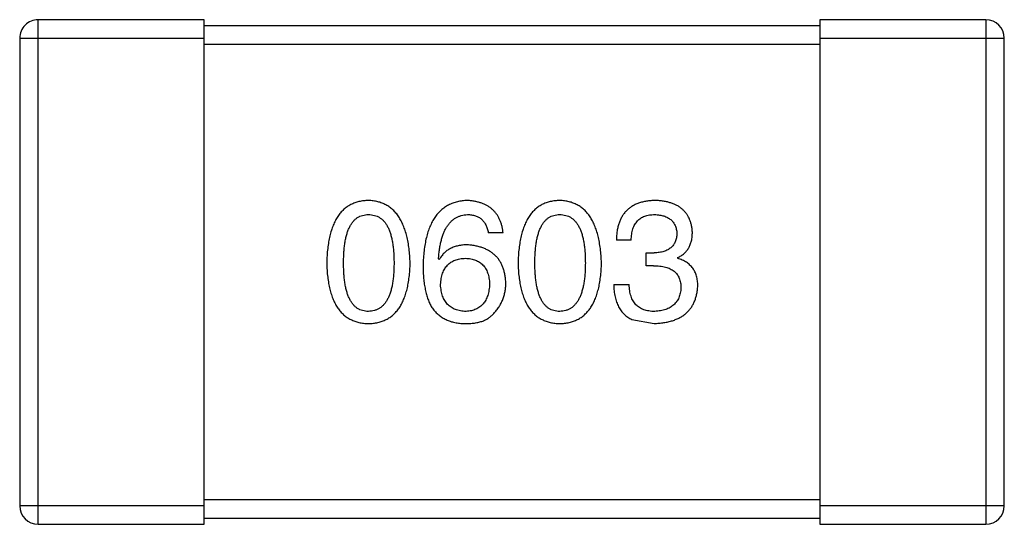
# Model space of a CAD drawing. Header units: inches. Extents: x -100 to 126, y -58 to 58.
# Tile 15 of 118: x 78.749 to 80.349, y -36.398 to -35.578. Entities that reach past the tile are written whole.
import ezdxf

# ---------------------------------------------------------------- set-up
doc = ezdxf.new("R2010")
doc.units = ezdxf.units.IN
doc.header["$LTSCALE"] = 1.21
doc.header["$MEASUREMENT"] = 0
doc.layers.get('0').update_dxf_attribs({"linetype": 'CONTINUOUS'})

msp = doc.modelspace()

# ---------------------------------------------------------------- linework, layer by layer
at = {"color": 7, "linetype": 'Continuous'}
for p, q in [((79.0491, -35.5785), (78.7791, -35.5785)), ((78.7791, -36.3985), (78.7791, -35.5785)), ((79.0491, -36.3985), (79.0491, -35.5785)), ((80.3191, -35.5785), (80.0491, -35.5785)), ((80.0491, -35.5785), (80.0491, -36.3985)), ((80.3191, -35.5785), (80.3191, -36.3985)), ((80.0491, -35.5885), (79.0491, -35.5885)), ((78.7491, -35.6085), (79.0491, -35.6085)), ((78.7491, -35.6085), (78.7491, -36.3685)), ((80.0491, -35.6085), (80.3491, -35.6085)), ((80.3491, -36.3685), (80.3491, -35.6085)), ((79.0491, -35.6185), (80.0491, -35.6185)), ((79.5347, -35.9247), (79.5106, -35.9247)), ((79.7428, -35.9367), (79.7188, -35.9367)), ((79.4309, -35.9684), (79.4298, -35.9673)), ((79.7669, -35.9575), (79.78, -35.9575)), ((79.7669, -35.9782), (79.7669, -35.9575)), ((79.8182, -35.9651), (79.8182, -35.9662)), ((79.7789, -35.9782), (79.7669, -35.9782)), ((79.7144, -36.0088), (79.7395, -36.0088)), ((79.7439, -36.0657), (79.78, -36.0722)), ((80.0491, -36.3585), (79.0491, -36.3585)), ((79.0491, -36.3685), (78.7491, -36.3685)), ((80.3491, -36.3685), (80.0491, -36.3685)), ((78.7791, -36.3985), (79.0491, -36.3985)), ((79.0491, -36.3885), (80.0491, -36.3885)), ((80.0491, -36.3985), (80.3191, -36.3985))]:
    msp.add_line(p, q, dxfattribs=at)
for centre, start, end in [((78.7791, -35.6085), 89.9999, 179.9999), ((80.3191, -35.6085), 359.9999, 89.9999), ((78.7791, -36.3685), 179.9999, 269.9999), ((80.3191, -36.3685), 269.9999, 359.9999)]:
    msp.add_arc(centre, 0.03, start, end, dxfattribs=at)
for points, knots in [([(79.3159, -35.8722), (79.3132, -35.8723), (79.308, -35.8726), (79.3005, -35.8739), (79.2935, -35.876), (79.287, -35.8788), (79.281, -35.8825), (79.2754, -35.887), (79.2704, -35.8922), (79.266, -35.8982), (79.2619, -35.905), (79.2585, -35.9126), (79.2555, -35.9209), (79.253, -35.93), (79.251, -35.9398), (79.2495, -35.9505), (79.2485, -35.9619), (79.2482, -35.9698), (79.2481, -35.9739)], [0, 0, 0, 0, 0.057911, 0.113262, 0.165956, 0.217443, 0.268511, 0.319665, 0.372, 0.426129, 0.483365, 0.543779, 0.607756, 0.676562, 0.749704, 0.827713, 0.911177, 1, 1, 1, 1]), ([(79.3836, -35.9739), (79.3834, -35.9698), (79.3831, -35.962), (79.382, -35.9507), (79.3804, -35.9402), (79.3783, -35.9304), (79.3758, -35.9213), (79.3727, -35.913), (79.3692, -35.9055), (79.3652, -35.8987), (79.3607, -35.8927), (79.3558, -35.8874), (79.3503, -35.8829), (79.3443, -35.8792), (79.3379, -35.8763), (79.331, -35.8741), (79.3236, -35.8727), (79.3185, -35.8724), (79.3159, -35.8722)], [0, 0, 0, 0, 0.088475, 0.171606, 0.249595, 0.322626, 0.391327, 0.455765, 0.516374, 0.573675, 0.628522, 0.681161, 0.732559, 0.783563, 0.83504, 0.887639, 0.942585, 1, 1, 1, 1]), ([(79.4768, -35.8722), (79.4739, -35.8724), (79.4684, -35.8727), (79.4604, -35.8742), (79.4529, -35.8765), (79.446, -35.8795), (79.4395, -35.8834), (79.4337, -35.8881), (79.4283, -35.8935), (79.4236, -35.8998), (79.4193, -35.9069), (79.4156, -35.9148), (79.4124, -35.9234), (79.4098, -35.9328), (79.4077, -35.9431), (79.4061, -35.9541), (79.405, -35.9659), (79.4048, -35.974), (79.4046, -35.9782)], [0, 0, 0, 0, 0.058957, 0.115262, 0.16907, 0.221312, 0.273147, 0.324961, 0.377649, 0.432026, 0.488925, 0.549039, 0.612912, 0.680653, 0.753056, 0.830314, 0.912483, 1, 1, 1, 1]), ([(79.5347, -35.9247), (79.5344, -35.9227), (79.5339, -35.9188), (79.5327, -35.9132), (79.5311, -35.9079), (79.5291, -35.903), (79.5268, -35.8984), (79.524, -35.8942), (79.521, -35.8904), (79.5175, -35.8869), (79.5137, -35.8838), (79.5095, -35.881), (79.5049, -35.8786), (79.5, -35.8766), (79.4947, -35.875), (79.489, -35.8737), (79.483, -35.8727), (79.4789, -35.8724), (79.4768, -35.8722)], [0, 0, 0, 0, 0.06947, 0.136096, 0.199592, 0.260665, 0.319672, 0.377156, 0.433415, 0.489984, 0.546535, 0.604276, 0.663499, 0.725182, 0.788953, 0.855683, 0.926216, 1, 1, 1, 1]), ([(79.6267, -35.8722), (79.6241, -35.8723), (79.6189, -35.8726), (79.6114, -35.8739), (79.6044, -35.876), (79.5978, -35.8788), (79.5918, -35.8825), (79.5863, -35.887), (79.5813, -35.8922), (79.5768, -35.8982), (79.5728, -35.905), (79.5694, -35.9126), (79.5664, -35.9209), (79.5639, -35.93), (79.5619, -35.9398), (79.5604, -35.9505), (79.5594, -35.9619), (79.5591, -35.9698), (79.559, -35.9739)], [0, 0, 0, 0, 0.057911, 0.113262, 0.165956, 0.217443, 0.268511, 0.319665, 0.372, 0.426129, 0.483365, 0.543779, 0.607756, 0.676562, 0.749704, 0.827713, 0.911177, 1, 1, 1, 1]), ([(79.6945, -35.9739), (79.6943, -35.9698), (79.694, -35.962), (79.6928, -35.9507), (79.6912, -35.9402), (79.6892, -35.9304), (79.6866, -35.9213), (79.6836, -35.913), (79.6801, -35.9055), (79.6761, -35.8987), (79.6716, -35.8927), (79.6666, -35.8874), (79.6612, -35.8829), (79.6552, -35.8792), (79.6487, -35.8763), (79.6418, -35.8741), (79.6344, -35.8727), (79.6293, -35.8724), (79.6267, -35.8722)], [0, 0, 0, 0, 0.088475, 0.171606, 0.249595, 0.322626, 0.391327, 0.455765, 0.516374, 0.573675, 0.628522, 0.681161, 0.732559, 0.783563, 0.83504, 0.887639, 0.942585, 1, 1, 1, 1]), ([(79.7822, -35.8722), (79.7796, -35.8723), (79.7748, -35.8724), (79.7677, -35.8734), (79.761, -35.8747), (79.7549, -35.8765), (79.7492, -35.8788), (79.744, -35.8817), (79.7393, -35.885), (79.7351, -35.8888), (79.7313, -35.8931), (79.7281, -35.8979), (79.7253, -35.9032), (79.723, -35.909), (79.7212, -35.9152), (79.7199, -35.9219), (79.719, -35.9292), (79.7189, -35.9341), (79.7188, -35.9367)], [0, 0, 0, 0, 0.073232, 0.142595, 0.207997, 0.270074, 0.329156, 0.386529, 0.441846, 0.496976, 0.551877, 0.607941, 0.665637, 0.725446, 0.788542, 0.855101, 0.925196, 1, 1, 1, 1]), ([(79.8423, -35.9236), (79.8421, -35.9216), (79.8418, -35.9177), (79.8407, -35.9121), (79.8393, -35.9068), (79.8374, -35.9019), (79.8351, -35.8974), (79.8324, -35.8933), (79.8292, -35.8895), (79.8256, -35.8861), (79.8217, -35.883), (79.8172, -35.8804), (79.8124, -35.878), (79.8071, -35.8762), (79.8015, -35.8746), (79.7954, -35.8734), (79.7889, -35.8725), (79.7845, -35.8723), (79.7822, -35.8722)], [0, 0, 0, 0, 0.067521, 0.132139, 0.193339, 0.252064, 0.309083, 0.364848, 0.420021, 0.475612, 0.532002, 0.589602, 0.649896, 0.712634, 0.778603, 0.848416, 0.922155, 1, 1, 1, 1]), ([(79.2754, -35.9739), (79.2755, -35.9707), (79.2755, -35.9645), (79.276, -35.9556), (79.2768, -35.9473), (79.2778, -35.9396), (79.2793, -35.9325), (79.2809, -35.926), (79.283, -35.9202), (79.2854, -35.9149), (79.2881, -35.9103), (79.2911, -35.9062), (79.2944, -35.9028), (79.2981, -35.9), (79.3021, -35.8978), (79.3064, -35.8963), (79.311, -35.8954), (79.3142, -35.8952), (79.3159, -35.8952)], [0, 0, 0, 0, 0.096452, 0.187278, 0.271765, 0.350519, 0.423437, 0.491321, 0.554011, 0.612224, 0.666281, 0.717003, 0.764884, 0.811423, 0.856783, 0.902993, 0.950236, 1, 1, 1, 1]), ([(79.3159, -35.8952), (79.3175, -35.8952), (79.3208, -35.8954), (79.3256, -35.8963), (79.33, -35.8978), (79.3341, -35.9), (79.3379, -35.9028), (79.3413, -35.9062), (79.3444, -35.9103), (79.3472, -35.9149), (79.3496, -35.9202), (79.3517, -35.926), (79.3534, -35.9325), (79.3549, -35.9396), (79.356, -35.9473), (79.3568, -35.9556), (79.3573, -35.9645), (79.3574, -35.9707), (79.3574, -35.9739)], [0, 0, 0, 0, 0.050604, 0.098688, 0.145699, 0.191791, 0.238625, 0.286717, 0.337546, 0.391814, 0.449755, 0.512106, 0.579685, 0.652048, 0.730262, 0.814146, 0.904281, 1, 1, 1, 1]), ([(79.4298, -35.9673), (79.43, -35.9645), (79.4304, -35.959), (79.4314, -35.951), (79.4327, -35.9436), (79.4342, -35.9367), (79.4361, -35.9303), (79.4383, -35.9244), (79.4408, -35.9191), (79.4435, -35.9143), (79.4467, -35.9101), (79.4501, -35.9063), (79.4538, -35.9031), (79.4578, -35.9004), (79.4621, -35.8982), (79.4667, -35.8967), (79.4716, -35.8955), (79.475, -35.8953), (79.4768, -35.8952)], [0, 0, 0, 0, 0.089218, 0.173709, 0.252753, 0.326963, 0.397099, 0.462534, 0.524018, 0.582178, 0.637235, 0.689955, 0.741228, 0.791618, 0.841661, 0.892925, 0.945259, 1, 1, 1, 1]), ([(79.4768, -35.8952), (79.479, -35.8952), (79.4834, -35.8954), (79.4895, -35.8968), (79.4949, -35.8991), (79.4996, -35.9024), (79.5035, -35.9067), (79.5067, -35.9118), (79.5091, -35.9179), (79.5101, -35.9223), (79.5106, -35.9247)], [0, 0, 0, 0, 0.136586, 0.261496, 0.378089, 0.490612, 0.605522, 0.725767, 0.8561, 1, 1, 1, 1]), ([(79.5863, -35.9739), (79.5863, -35.9707), (79.5864, -35.9645), (79.5869, -35.9556), (79.5876, -35.9473), (79.5887, -35.9396), (79.5902, -35.9325), (79.5918, -35.926), (79.5939, -35.9202), (79.5963, -35.9149), (79.5989, -35.9103), (79.6019, -35.9062), (79.6053, -35.9028), (79.6089, -35.9), (79.6129, -35.8978), (79.6173, -35.8963), (79.6219, -35.8954), (79.6251, -35.8952), (79.6267, -35.8952)], [0, 0, 0, 0, 0.096452, 0.187278, 0.271765, 0.350519, 0.423437, 0.491321, 0.554011, 0.612224, 0.666281, 0.717003, 0.764884, 0.811423, 0.856783, 0.902993, 0.950236, 1, 1, 1, 1]), ([(79.6267, -35.8952), (79.6284, -35.8952), (79.6317, -35.8954), (79.6364, -35.8963), (79.6409, -35.8978), (79.645, -35.9), (79.6487, -35.9028), (79.6522, -35.9062), (79.6552, -35.9103), (79.658, -35.9149), (79.6605, -35.9202), (79.6626, -35.926), (79.6643, -35.9325), (79.6658, -35.9396), (79.6669, -35.9473), (79.6677, -35.9556), (79.6682, -35.9645), (79.6682, -35.9707), (79.6683, -35.9739)], [0, 0, 0, 0, 0.050604, 0.098688, 0.145699, 0.191791, 0.238625, 0.286717, 0.337546, 0.391814, 0.449755, 0.512106, 0.579685, 0.652048, 0.730262, 0.814146, 0.904281, 1, 1, 1, 1]), ([(79.7428, -35.9367), (79.7429, -35.935), (79.743, -35.9318), (79.7436, -35.9271), (79.7444, -35.9226), (79.7455, -35.9186), (79.7469, -35.9148), (79.7487, -35.9114), (79.7506, -35.9083), (79.7529, -35.9055), (79.7554, -35.903), (79.7583, -35.9009), (79.7614, -35.8991), (79.7648, -35.8977), (79.7684, -35.8965), (79.7724, -35.8957), (79.7766, -35.8953), (79.7796, -35.8952), (79.7811, -35.8952)], [0, 0, 0, 0, 0.078134, 0.15164, 0.221358, 0.286689, 0.348614, 0.407697, 0.464247, 0.520153, 0.574432, 0.629291, 0.684538, 0.742032, 0.801329, 0.863637, 0.930123, 1, 1, 1, 1]), ([(79.7811, -35.8952), (79.7824, -35.8952), (79.7851, -35.8953), (79.789, -35.8958), (79.7926, -35.8965), (79.796, -35.8974), (79.7991, -35.8985), (79.802, -35.8999), (79.8047, -35.9015), (79.807, -35.9033), (79.8092, -35.9053), (79.8111, -35.9076), (79.8127, -35.9101), (79.8141, -35.9128), (79.8153, -35.9157), (79.8161, -35.9189), (79.8168, -35.9222), (79.817, -35.9246), (79.8171, -35.9258)], [0, 0, 0, 0, 0.078051, 0.151197, 0.220412, 0.286742, 0.34933, 0.409464, 0.467368, 0.52298, 0.578639, 0.633998, 0.690142, 0.746855, 0.805868, 0.867776, 0.932345, 1, 1, 1, 1]), ([(79.8171, -35.9258), (79.8171, -35.927), (79.8169, -35.9294), (79.8164, -35.9329), (79.8156, -35.9362), (79.8145, -35.9392), (79.8131, -35.942), (79.8114, -35.9446), (79.8095, -35.9469), (79.8073, -35.9491), (79.8048, -35.9509), (79.8021, -35.9525), (79.7991, -35.954), (79.7958, -35.9551), (79.7922, -35.9561), (79.7884, -35.9568), (79.7843, -35.9573), (79.7814, -35.9574), (79.78, -35.9575)], [0, 0, 0, 0, 0.067741, 0.131599, 0.192143, 0.249977, 0.306453, 0.361639, 0.416449, 0.471489, 0.527582, 0.584873, 0.644974, 0.70814, 0.77492, 0.845909, 0.920585, 1, 1, 1, 1]), ([(79.8182, -35.9651), (79.8201, -35.9642), (79.8239, -35.9623), (79.8288, -35.9586), (79.833, -35.9542), (79.8364, -35.9493), (79.839, -35.9437), (79.841, -35.9376), (79.8421, -35.9308), (79.8422, -35.926), (79.8423, -35.9236)], [0, 0, 0, 0, 0.125227, 0.244792, 0.361427, 0.478215, 0.59667, 0.722058, 0.856314, 1, 1, 1, 1]), ([(79.4768, -35.9443), (79.4741, -35.9444), (79.469, -35.9445), (79.4617, -35.9457), (79.455, -35.9476), (79.4489, -35.9502), (79.4434, -35.9536), (79.4385, -35.9578), (79.4343, -35.9627), (79.432, -35.9665), (79.4309, -35.9684)], [0, 0, 0, 0, 0.144617, 0.279572, 0.40596, 0.526097, 0.64389, 0.760003, 0.877724, 1, 1, 1, 1]), ([(79.5391, -36.0066), (79.5389, -36.0043), (79.5387, -35.9997), (79.5377, -35.9931), (79.5363, -35.9869), (79.5345, -35.9811), (79.5322, -35.9757), (79.5294, -35.9707), (79.5262, -35.9661), (79.5224, -35.962), (79.5183, -35.9583), (79.5137, -35.955), (79.5086, -35.9522), (79.5031, -35.9498), (79.4972, -35.9477), (79.4908, -35.9462), (79.4839, -35.945), (79.4792, -35.9446), (79.4768, -35.9443)], [0, 0, 0, 0, 0.071527, 0.139094, 0.20346, 0.264939, 0.323904, 0.381383, 0.437591, 0.493343, 0.549401, 0.606085, 0.664838, 0.725424, 0.788712, 0.855452, 0.925772, 1, 1, 1, 1]), ([(79.433, -36.0088), (79.4332, -36.0071), (79.4334, -36.0039), (79.4341, -35.9991), (79.4351, -35.9947), (79.4363, -35.9906), (79.4379, -35.9868), (79.4397, -35.9834), (79.4418, -35.9802), (79.4442, -35.9774), (79.4469, -35.9748), (79.4499, -35.9727), (79.4531, -35.9707), (79.4566, -35.9692), (79.4604, -35.9679), (79.4645, -35.967), (79.4689, -35.9664), (79.4719, -35.9663), (79.4735, -35.9662)], [0, 0, 0, 0, 0.076072, 0.148369, 0.216753, 0.281358, 0.342792, 0.401604, 0.458929, 0.514444, 0.569818, 0.625343, 0.681554, 0.739608, 0.800134, 0.863477, 0.929547, 1, 1, 1, 1]), ([(79.4735, -35.9662), (79.475, -35.9663), (79.4779, -35.9664), (79.4822, -35.967), (79.4861, -35.9679), (79.4899, -35.9691), (79.4933, -35.9707), (79.4965, -35.9725), (79.4993, -35.9746), (79.502, -35.9771), (79.5043, -35.9799), (79.5064, -35.9829), (79.5081, -35.9863), (79.5096, -35.99), (79.5108, -35.994), (79.5118, -35.9983), (79.5125, -36.0029), (79.5127, -36.0061), (79.5128, -36.0077)], [0, 0, 0, 0, 0.069884, 0.136529, 0.199638, 0.259844, 0.317774, 0.374356, 0.430026, 0.485148, 0.5409, 0.597889, 0.657472, 0.718614, 0.783613, 0.85129, 0.923712, 1, 1, 1, 1]), ([(79.851, -36.011), (79.851, -36.0096), (79.851, -36.0068), (79.8505, -36.0027), (79.85, -35.9988), (79.849, -35.9951), (79.8479, -35.9916), (79.8465, -35.9883), (79.8448, -35.9852), (79.8429, -35.9823), (79.8407, -35.9796), (79.8382, -35.9771), (79.8355, -35.9748), (79.8326, -35.9726), (79.8293, -35.9707), (79.8259, -35.969), (79.8222, -35.9675), (79.8196, -35.9666), (79.8182, -35.9662)], [0, 0, 0, 0, 0.071215, 0.138707, 0.20396, 0.266995, 0.327734, 0.387609, 0.445602, 0.503345, 0.561136, 0.618597, 0.677672, 0.738255, 0.799989, 0.863961, 0.930555, 1, 1, 1, 1]), ([(79.2481, -35.9739), (79.2482, -35.9778), (79.2485, -35.9854), (79.2495, -35.9965), (79.251, -36.0068), (79.253, -36.0163), (79.2555, -36.0251), (79.2585, -36.0332), (79.2619, -36.0405), (79.266, -36.047), (79.2704, -36.0529), (79.2754, -36.058), (79.281, -36.0623), (79.287, -36.0658), (79.2935, -36.0686), (79.3005, -36.0706), (79.308, -36.0719), (79.3132, -36.0721), (79.3159, -36.0722)], [0, 0, 0, 0, 0.087693, 0.170223, 0.247496, 0.319826, 0.387768, 0.451403, 0.511459, 0.568358, 0.622671, 0.675251, 0.726739, 0.778422, 0.830759, 0.884394, 0.940865, 1, 1, 1, 1]), ([(79.3159, -36.0525), (79.3142, -36.0525), (79.311, -36.0523), (79.3064, -36.0514), (79.3021, -36.0499), (79.2981, -36.0477), (79.2944, -36.0449), (79.2911, -36.0415), (79.2881, -36.0374), (79.2854, -36.0328), (79.283, -36.0275), (79.2809, -36.0217), (79.2793, -36.0152), (79.2778, -36.0081), (79.2768, -36.0004), (79.276, -35.9921), (79.2755, -35.9832), (79.2755, -35.977), (79.2754, -35.9739)], [0, 0, 0, 0, 0.049766, 0.097012, 0.143225, 0.188786, 0.235079, 0.282962, 0.333687, 0.387747, 0.445963, 0.508657, 0.576545, 0.649868, 0.72822, 0.812712, 0.903543, 1, 1, 1, 1]), ([(79.3159, -36.0722), (79.3185, -36.0721), (79.3237, -36.0719), (79.3312, -36.0706), (79.3382, -36.0686), (79.3447, -36.0658), (79.3507, -36.0623), (79.3563, -36.058), (79.3613, -36.0529), (79.3658, -36.0471), (79.3698, -36.0405), (79.3732, -36.0332), (79.3762, -36.0251), (79.3787, -36.0163), (79.3807, -36.0068), (79.3822, -35.9965), (79.3832, -35.9854), (79.3835, -35.9778), (79.3836, -35.9739)], [0, 0, 0, 0, 0.059134, 0.115603, 0.169236, 0.221572, 0.273254, 0.32474, 0.377319, 0.431815, 0.488555, 0.548609, 0.612242, 0.680182, 0.75251, 0.829782, 0.91231, 1, 1, 1, 1]), ([(79.3574, -35.9739), (79.3574, -35.977), (79.3573, -35.9831), (79.3568, -35.9919), (79.356, -36.0001), (79.3549, -36.0077), (79.3535, -36.0147), (79.3517, -36.0212), (79.3496, -36.027), (79.3472, -36.0323), (79.3444, -36.0369), (79.3413, -36.041), (79.3379, -36.0445), (79.3341, -36.0473), (79.33, -36.0495), (79.3256, -36.0512), (79.3208, -36.0522), (79.3175, -36.0524), (79.3159, -36.0525)], [0, 0, 0, 0, 0.094834, 0.184067, 0.267029, 0.344713, 0.417334, 0.484367, 0.546941, 0.604717, 0.65953, 0.710539, 0.759381, 0.806382, 0.853027, 0.900623, 0.949121, 1, 1, 1, 1]), ([(79.4046, -35.9782), (79.4047, -35.9818), (79.4047, -35.9887), (79.4054, -35.9987), (79.4065, -36.0081), (79.4081, -36.0169), (79.41, -36.0251), (79.4124, -36.0326), (79.4153, -36.0396), (79.4177, -36.0439), (79.4188, -36.046)], [0, 0, 0, 0, 0.151498, 0.29521, 0.430242, 0.557137, 0.677306, 0.790845, 0.898111, 1, 1, 1, 1]), ([(79.559, -35.9739), (79.5591, -35.9778), (79.5594, -35.9854), (79.5604, -35.9965), (79.5619, -36.0068), (79.5639, -36.0163), (79.5664, -36.0251), (79.5694, -36.0332), (79.5728, -36.0405), (79.5769, -36.047), (79.5813, -36.0529), (79.5863, -36.058), (79.5918, -36.0623), (79.5979, -36.0658), (79.6044, -36.0686), (79.6114, -36.0706), (79.6189, -36.0719), (79.6241, -36.0721), (79.6267, -36.0722)], [0, 0, 0, 0, 0.087693, 0.170223, 0.247496, 0.319826, 0.387768, 0.451403, 0.511459, 0.568358, 0.622671, 0.675251, 0.726739, 0.778422, 0.830759, 0.884394, 0.940865, 1, 1, 1, 1]), ([(79.6267, -36.0525), (79.6251, -36.0525), (79.6219, -36.0523), (79.6173, -36.0514), (79.6129, -36.0499), (79.609, -36.0477), (79.6053, -36.0449), (79.6019, -36.0415), (79.5989, -36.0374), (79.5963, -36.0328), (79.5939, -36.0275), (79.5918, -36.0217), (79.5902, -36.0152), (79.5887, -36.0081), (79.5876, -36.0004), (79.5869, -35.9921), (79.5864, -35.9832), (79.5863, -35.977), (79.5863, -35.9739)], [0, 0, 0, 0, 0.049766, 0.097012, 0.143225, 0.188786, 0.235079, 0.282962, 0.333687, 0.387747, 0.445963, 0.508657, 0.576545, 0.649868, 0.72822, 0.812712, 0.903543, 1, 1, 1, 1]), ([(79.6267, -36.0722), (79.6294, -36.0721), (79.6346, -36.0719), (79.6421, -36.0706), (79.6491, -36.0686), (79.6556, -36.0658), (79.6616, -36.0623), (79.6671, -36.058), (79.6721, -36.0529), (79.6766, -36.0471), (79.6806, -36.0405), (79.6841, -36.0332), (79.6871, -36.0251), (79.6896, -36.0163), (79.6916, -36.0068), (79.6931, -35.9965), (79.6941, -35.9854), (79.6944, -35.9778), (79.6945, -35.9739)], [0, 0, 0, 0, 0.059134, 0.115603, 0.169236, 0.221572, 0.273254, 0.32474, 0.377319, 0.431815, 0.488555, 0.548609, 0.612242, 0.680182, 0.75251, 0.829782, 0.91231, 1, 1, 1, 1]), ([(79.6683, -35.9739), (79.6682, -35.977), (79.6682, -35.9831), (79.6677, -35.9919), (79.6669, -36.0001), (79.6658, -36.0077), (79.6643, -36.0147), (79.6625, -36.0212), (79.6605, -36.027), (79.658, -36.0323), (79.6553, -36.0369), (79.6521, -36.041), (79.6488, -36.0445), (79.645, -36.0473), (79.6409, -36.0495), (79.6364, -36.0512), (79.6317, -36.0522), (79.6284, -36.0524), (79.6267, -36.0525)], [0, 0, 0, 0, 0.094834, 0.184067, 0.267029, 0.344713, 0.417334, 0.484367, 0.546941, 0.604717, 0.65953, 0.710539, 0.759381, 0.806382, 0.853027, 0.900623, 0.949121, 1, 1, 1, 1]), ([(79.7789, -35.9782), (79.7807, -35.9782), (79.7842, -35.9783), (79.7893, -35.9787), (79.794, -35.9794), (79.7984, -35.9804), (79.8025, -35.9817), (79.8062, -35.9832), (79.8095, -35.9851), (79.8125, -35.9872), (79.8152, -35.9896), (79.8174, -35.9923), (79.8194, -35.9952), (79.821, -35.9985), (79.8222, -36.0021), (79.8231, -36.0059), (79.8236, -36.01), (79.8237, -36.0128), (79.8237, -36.0143)], [0, 0, 0, 0, 0.082495, 0.159728, 0.232496, 0.300725, 0.365163, 0.425859, 0.483728, 0.538892, 0.592921, 0.646195, 0.699968, 0.754746, 0.811387, 0.870806, 0.933482, 1, 1, 1, 1]), ([(79.4746, -36.0525), (79.473, -36.0525), (79.4699, -36.0524), (79.4654, -36.0517), (79.4612, -36.0508), (79.4573, -36.0495), (79.4536, -36.0479), (79.4503, -36.0459), (79.4472, -36.0437), (79.4445, -36.0411), (79.442, -36.0382), (79.4399, -36.0349), (79.4379, -36.0314), (79.4364, -36.0275), (79.4351, -36.0233), (79.4341, -36.0188), (79.4334, -36.0139), (79.4331, -36.0106), (79.433, -36.0088)], [0, 0, 0, 0, 0.070403, 0.137196, 0.200053, 0.260887, 0.31876, 0.37535, 0.430743, 0.485927, 0.541678, 0.598832, 0.657726, 0.719441, 0.783504, 0.851852, 0.923533, 1, 1, 1, 1]), ([(79.5128, -36.0077), (79.5127, -36.0095), (79.5125, -36.0128), (79.5118, -36.0177), (79.5109, -36.0222), (79.5097, -36.0265), (79.5083, -36.0304), (79.5065, -36.034), (79.5045, -36.0373), (79.5022, -36.0403), (79.4997, -36.0429), (79.4969, -36.0453), (79.4938, -36.0473), (79.4905, -36.049), (79.4869, -36.0504), (79.483, -36.0514), (79.4789, -36.0522), (79.476, -36.0524), (79.4746, -36.0525)], [0, 0, 0, 0, 0.078863, 0.153308, 0.223539, 0.289857, 0.35341, 0.413572, 0.471721, 0.528235, 0.584279, 0.638781, 0.69466, 0.751251, 0.809198, 0.869697, 0.933318, 1, 1, 1, 1]), ([(79.5194, -36.0558), (79.521, -36.0541), (79.5241, -36.0506), (79.5281, -36.0451), (79.5314, -36.0392), (79.5343, -36.0332), (79.5364, -36.0269), (79.538, -36.0204), (79.5389, -36.0136), (79.539, -36.009), (79.5391, -36.0066)], [0, 0, 0, 0, 0.129393, 0.255335, 0.378531, 0.500878, 0.622934, 0.746191, 0.87096, 1, 1, 1, 1]), ([(79.7144, -36.0088), (79.7145, -36.0106), (79.7146, -36.0141), (79.715, -36.0192), (79.7157, -36.0241), (79.7166, -36.0287), (79.7177, -36.0331), (79.719, -36.0373), (79.7205, -36.0412), (79.7223, -36.0449), (79.7242, -36.0483), (79.7264, -36.0516), (79.7288, -36.0545), (79.7314, -36.0572), (79.7342, -36.0597), (79.7372, -36.0619), (79.7404, -36.064), (79.7428, -36.0651), (79.7439, -36.0657)], [0, 0, 0, 0, 0.078937, 0.154495, 0.226898, 0.296844, 0.363348, 0.427781, 0.48946, 0.549586, 0.607902, 0.664733, 0.720805, 0.776157, 0.831175, 0.886736, 0.943094, 1, 1, 1, 1]), ([(79.7811, -36.0525), (79.7794, -36.0525), (79.7763, -36.0525), (79.7716, -36.0519), (79.7673, -36.0511), (79.7634, -36.0499), (79.7596, -36.0484), (79.7562, -36.0465), (79.7532, -36.0442), (79.7504, -36.0417), (79.748, -36.0387), (79.7458, -36.0355), (79.744, -36.0318), (79.7425, -36.0279), (79.7412, -36.0236), (79.7404, -36.019), (79.7397, -36.014), (79.7396, -36.0106), (79.7395, -36.0088)], [0, 0, 0, 0, 0.071272, 0.13882, 0.201858, 0.262757, 0.320043, 0.376709, 0.431462, 0.486034, 0.541209, 0.597703, 0.65589, 0.717768, 0.782056, 0.850407, 0.92277, 1, 1, 1, 1]), ([(79.78, -36.0722), (79.7827, -36.0721), (79.7881, -36.0718), (79.7958, -36.0709), (79.803, -36.0695), (79.8097, -36.0677), (79.816, -36.0654), (79.8217, -36.0627), (79.8269, -36.0596), (79.8317, -36.0559), (79.8359, -36.0518), (79.8396, -36.0473), (79.8428, -36.0424), (79.8455, -36.0369), (79.8477, -36.0311), (79.8493, -36.0248), (79.8505, -36.0181), (79.8508, -36.0134), (79.851, -36.011)], [0, 0, 0, 0, 0.078078, 0.151942, 0.221594, 0.28726, 0.350176, 0.409768, 0.467648, 0.523784, 0.578904, 0.634014, 0.689819, 0.746826, 0.805875, 0.867063, 0.931764, 1, 1, 1, 1]), ([(79.8237, -36.0143), (79.8236, -36.0158), (79.8234, -36.0186), (79.8226, -36.0227), (79.8216, -36.0266), (79.8203, -36.0302), (79.8187, -36.0335), (79.8168, -36.0366), (79.8145, -36.0394), (79.812, -36.042), (79.8091, -36.0442), (79.806, -36.0462), (79.8026, -36.048), (79.7988, -36.0494), (79.7948, -36.0506), (79.7905, -36.0515), (79.7859, -36.0522), (79.7827, -36.0524), (79.7811, -36.0525)], [0, 0, 0, 0, 0.068514, 0.133941, 0.195994, 0.255362, 0.312994, 0.369441, 0.424687, 0.480522, 0.537148, 0.594801, 0.654411, 0.716817, 0.781981, 0.850498, 0.923306, 1, 1, 1, 1]), ([(79.4188, -36.046), (79.4203, -36.048), (79.4233, -36.052), (79.4285, -36.0571), (79.4342, -36.0616), (79.4404, -36.0652), (79.4471, -36.0682), (79.4544, -36.0703), (79.4621, -36.0718), (79.4675, -36.0721), (79.4702, -36.0722)], [0, 0, 0, 0, 0.125033, 0.246266, 0.36603, 0.485265, 0.606781, 0.732144, 0.862551, 1, 1, 1, 1]), ([(79.4702, -36.0722), (79.473, -36.0723), (79.4784, -36.0724), (79.4862, -36.0717), (79.4934, -36.0706), (79.4999, -36.0688), (79.5058, -36.0665), (79.511, -36.0635), (79.5156, -36.0601), (79.5181, -36.0572), (79.5194, -36.0558)], [0, 0, 0, 0, 0.156782, 0.301945, 0.436395, 0.561474, 0.678489, 0.78853, 0.894967, 1, 1, 1, 1])]:
    msp.add_open_spline(points, degree=3, knots=knots, dxfattribs=at)

doc.saveas('drawing.dxf')
